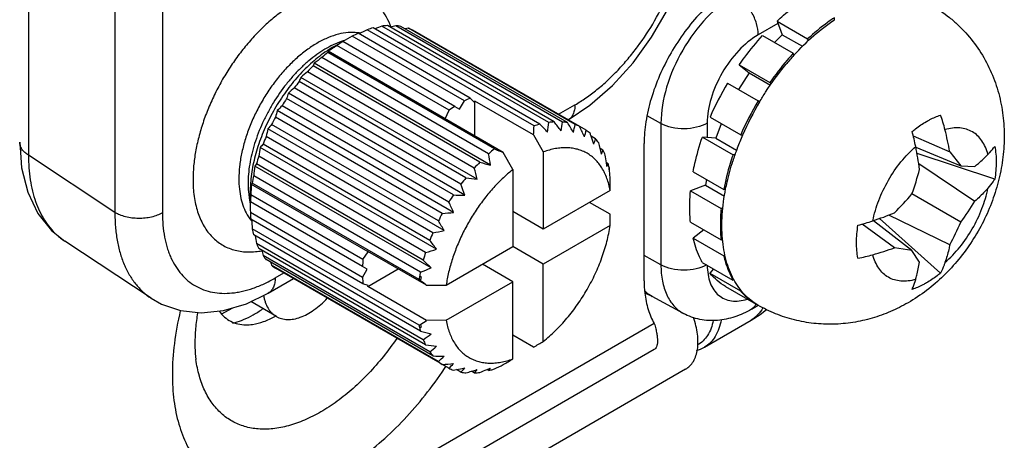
# Model space of a CAD drawing. Header units: inches. Extents: x 0 to 34, y 0 to 22.
# Tile 39 of 106: x 4.732 to 5.403, y 15.79 to 16.076. Entities that reach past the tile are written whole.
import ezdxf

# ---------------------------------------------------------------- set-up
doc = ezdxf.new("R2010")
doc.units = ezdxf.units.IN
doc.header["$LTSCALE"] = 1.87
doc.header["$MEASUREMENT"] = 0
doc.layers.get('0').update_dxf_attribs({"linetype": 'CONTINUOUS'})
for name, color, linetype in [('02___PRT_ALL_AXES', 7, 'CONTINUOUS'), ('DEPRESSIONS', 7, 'CONTINUOUS'), ('SD_DOOR', 7, 'CONTINUOUS')]:
    doc.layers.add(name, color=color, linetype=linetype)

msp = doc.modelspace()

# ---------------------------------------------------------------- linework, layer by layer
at = {"color": 7, "linetype": 'CONTINUOUS'}
for p, q in [((5.24902, 16.07372), (5.23561, 16.06598)), ((5.2484, 16.07529), (5.26928, 16.06323)), ((5.2484, 16.07529), (5.25202, 16.06607)), ((5.28751, 16.07625), (5.2875, 16.0776)), ((5.23861, 16.06545), (5.25949, 16.0534)), ((5.25202, 16.06607), (5.24673, 16.06076)), ((5.25202, 16.06607), (5.26573, 16.05816)), ((5.26928, 16.06323), (5.26975, 16.06204)), ((5.25998, 16.05215), (5.25949, 16.0534)), ((5.25985, 16.05202), (5.25993, 16.0521)), ((5.22935, 16.04012), (5.22204, 16.02878)), ((5.22261, 16.04544), (5.24349, 16.03338)), ((5.22261, 16.04544), (5.22935, 16.04012)), ((5.22935, 16.04012), (5.24386, 16.03175)), ((5.21464, 16.03306), (5.23551, 16.021)), ((5.24349, 16.03338), (5.24445, 16.03263)), ((5.2365, 16.02022), (5.23551, 16.021)), ((5.1693, 16.0056), (5.15987, 16.01087)), ((5.20084, 16.00576), (5.20084, 15.99604)), ((5.20277, 16.00978), (5.22365, 15.99773)), ((5.1693, 16.0056), (5.1693, 15.90917)), ((5.21041, 16.00537), (5.20661, 15.99554)), ((5.20661, 15.99554), (5.19756, 15.99633)), ((5.19756, 15.99633), (5.21844, 15.98427)), ((5.20661, 15.99554), (5.22083, 15.98734)), ((5.22365, 15.99773), (5.22495, 15.99761)), ((5.34127, 15.99721), (5.36619, 15.98621)), ((5.34301, 15.98946), (5.37368, 15.97679)), ((5.36619, 15.98621), (5.37368, 15.97679)), ((5.21969, 15.98416), (5.21844, 15.98427)), ((5.3968, 15.96763), (5.34384, 15.98509)), ((5.19124, 15.97258), (5.21212, 15.96052)), ((5.34499, 15.97835), (5.38331, 15.95255)), ((5.37368, 15.97679), (5.38331, 15.97633)), ((5.20025, 15.96737), (5.19971, 15.9635)), ((5.19971, 15.9635), (5.18943, 15.95966)), ((5.18943, 15.95966), (5.21031, 15.9476)), ((5.19971, 15.9635), (5.21254, 15.95609)), ((5.21212, 15.96052), (5.2134, 15.961)), ((5.37368, 15.93834), (5.34038, 15.95756)), ((5.21149, 15.94804), (5.21031, 15.9476)), ((5.34038, 15.91911), (5.31408, 15.93933)), ((5.35987, 15.90367), (5.31827, 15.94081)), ((5.36619, 15.92289), (5.32469, 15.94318)), ((5.18941, 15.93826), (5.21029, 15.92621)), ((5.19844, 15.93305), (5.19121, 15.92742)), ((5.32847, 15.92089), (5.30649, 15.93697)), ((5.19121, 15.92742), (5.21209, 15.91537)), ((5.21029, 15.92621), (5.21125, 15.92695)), ((5.34038, 15.91911), (5.32847, 15.92089)), ((5.34559, 15.911), (5.34038, 15.91911)), ((5.1693, 15.90917), (5.15785, 15.91556)), ((5.2129, 15.916), (5.21209, 15.91537)), ((5.1975, 15.91094), (5.21838, 15.89888)), ((5.20515, 15.90652), (5.20269, 15.90347)), ((5.20269, 15.90347), (5.22357, 15.89142)), ((5.21838, 15.89888), (5.21883, 15.89944)), ((5.22385, 15.89177), (5.22357, 15.89142)), ((5.15877, 15.8899), (5.15883, 15.88988)), ((5.15883, 15.88988), (5.16361, 15.88764)), ((5.18459, 15.87612), (5.16335, 15.88778)), ((5.16351, 15.8877), (5.16335, 15.88778)), ((4.86999, 15.87577), (4.87697, 15.8798)), ((4.90715, 15.87407), (4.88969, 15.88415)), ((5.23095, 15.87896), (5.23564, 15.88167)), ((5.2354, 15.88179), (5.23531, 15.88185)), ((5.19893, 15.85316), (5.2307, 15.8715)), ((5.18614, 15.83816), (3.68531, 14.97159))]:
    msp.add_line(p, q, dxfattribs=at)
at = {"color": 3, "linetype": 'CONTINUOUS'}
msp.add_line((5.16464, 15.85149), (3.60497, 14.95095), dxfattribs=at)
at = {"color": 7, "linetype": 'CONTINUOUS'}
for points in [[(5.2307, 15.8715), (5.23696, 15.8755), (5.24114, 15.87877)], [(5.19344, 15.85098), (5.1963, 15.85187), (5.19893, 15.85316)]]:
    msp.add_lwpolyline(points, dxfattribs=at)
for centre, radius, start, end in [((5.39689, 15.92766), 0.18505, 137.77656, 140.38168), ((5.38806, 15.92995), 0.20176, 149.2667, 156.69053), ((5.41015, 15.91728), 0.20311, 149.29138, 156.66584), ((5.41008, 15.91723), 0.20185, 149.31894, 156.53232), ((5.2518, 15.97302), 0.11465, 14.31134, 19.50998), ((5.1985, 15.96106), 0.14728, 11.2681, 15.38244), ((5.14739, 15.94657), 0.22236, 10.2682, 14.26499), ((5.40161, 15.92092), 0.19261, 156.53529, 159.4052), ((5.39309, 15.92407), 0.18353, 159.60156, 162.26287), ((5.39809, 15.92226), 0.18885, 159.41024, 159.61727), ((5.06397, 15.93415), 0.28447, 8.11723, 11.28959), ((5.09986, 16.04159), 0.25478, 340.74236, 344.68992), ((5.14644, 16.12468), 0.25601, 315.31969, 319.24834), ((5.20945, 16.05996), 0.20436, 323.47652, 328.29029), ((5.26575, 16.08085), 0.14954, 284.64977, 288.70179), ((5.22081, 16.21305), 0.28917, 288.73741, 291.85832), ((5.18514, 16.02028), 0.20557, 331.72406, 336.5093), ((5.25443, 16.12697), 0.21898, 285.70558, 289.76416), ((5.28309, 16.02483), 0.1129, 280.45093, 285.73032), ((5.26599, 15.92459), 0.05348, 208.0825, 208.39331), ((5.17516, 15.90921), 0.02447, 227.38218, 241.15338), ((5.02536, 15.62429), 0.29743, 62.35778, 63.35369), ((5.25409, 15.9168), 0.03966, 235.15503, 235.4425), ((5.25399, 15.91665), 0.03949, 235.44068, 239.99315), ((5.22523, 15.88704), 0.01004, 329.81436, 332.30457), ((5.22495, 15.88718), 0.01036, 332.29527, 332.92637), ((5.25392, 15.91654), 0.03935, 239.99678, 240.69641)]:
    msp.add_arc(centre, radius, start, end, dxfattribs=at)
for points, knots in [([(5.21998, 16.09337), (5.21278, 16.08922), (5.19917, 16.07776), (5.18328, 16.05605), (5.17242, 16.03143), (5.1693, 16.01391), (5.1693, 16.0056)], [0, 0, 0, 0, 0.237223, 0.500006, 0.762786, 1, 1, 1, 1]), ([(5.23561, 16.06598), (5.23561, 16.06855), (5.23465, 16.07399), (5.23131, 16.08165), (5.22641, 16.08843), (5.2222, 16.09204), (5.21998, 16.09337)], [0, 0, 0, 0, 0.236698, 0.498902, 0.761703, 1, 1, 1, 1]), ([(5.2484, 16.07529), (5.24987, 16.07664), (5.25565, 16.08179), (5.26183, 16.0865), (5.26662, 16.08965)], [0, 0, 0, 0, 0.258148, 1, 1, 1, 1]), ([(5.35342, 16.08642), (5.35782, 16.08388), (5.36413, 16.07954), (5.37178, 16.07284), (5.37888, 16.06557), (5.38665, 16.05549), (5.3928, 16.04435), (5.39668, 16.03499), (5.39985, 16.02537), (5.40251, 16.01297), (5.40362, 15.99779), (5.40273, 15.98258), (5.39997, 15.96754), (5.39545, 15.95287), (5.38929, 15.93874), (5.38162, 15.92536), (5.37254, 15.9129), (5.36216, 15.90158), (5.35059, 15.89159), (5.34213, 15.88593), (5.33774, 15.8834)], [0, 0, 0, 0, 0.062404, 0.093621, 0.124828, 0.187156, 0.249409, 0.280527, 0.311625, 0.373734, 0.435845, 0.498065, 0.560521, 0.623287, 0.686324, 0.749472, 0.812519, 0.875302, 0.937772, 1, 1, 1, 1]), ([(5.25998, 16.05216), (5.26421, 16.05681), (5.27292, 16.06543), (5.28259, 16.07297), (5.28751, 16.07628)], [0, 0, 0, 0, 0.515032, 1, 1, 1, 1]), ([(5.2875, 16.0776), (5.28594, 16.07657), (5.27957, 16.07217), (5.27359, 16.06722), (5.26928, 16.06323)], [0, 0, 0, 0, 0.241612, 1, 1, 1, 1]), ([(5.23561, 16.06598), (5.23067, 16.06313), (5.22133, 16.05527), (5.21043, 16.04037), (5.20298, 16.02348), (5.20084, 16.01146), (5.20084, 16.00576)], [0, 0, 0, 0, 0.237222, 0.500006, 0.762787, 1, 1, 1, 1]), ([(5.22261, 16.04544), (5.22385, 16.04722), (5.22884, 16.05415), (5.23429, 16.06075), (5.23861, 16.06545)], [0, 0, 0, 0, 0.253348, 1, 1, 1, 1]), ([(5.25949, 16.0534), (5.25807, 16.05185), (5.2524, 16.04545), (5.24717, 16.03867), (5.24349, 16.03338)], [0, 0, 0, 0, 0.246207, 1, 1, 1, 1]), ([(5.23648, 16.02023), (5.23782, 16.02248), (5.24327, 16.0313), (5.2494, 16.0397), (5.25434, 16.04566)], [0, 0, 0, 0, 0.252268, 1, 1, 1, 1]), ([(5.20084, 16.00576), (5.19861, 16.00447), (5.19343, 16.00258), (5.18512, 16.00165), (5.1768, 16.0025), (5.17157, 16.00434), (5.1693, 16.0056)], [0, 0, 0, 0, 0.236704, 0.498908, 0.761706, 1, 1, 1, 1]), ([(5.3405, 16.00013), (5.34129, 16.00077), (5.34438, 16.00321), (5.34766, 16.00541), (5.35019, 16.00687)], [0, 0, 0, 0, 0.258493, 1, 1, 1, 1]), ([(5.35019, 16.00687), (5.35099, 16.00733), (5.3541, 16.00904), (5.35738, 16.01047), (5.35987, 16.01131)], [0, 0, 0, 0, 0.260565, 1, 1, 1, 1]), ([(5.39213, 15.98449), (5.3917, 15.98618), (5.39063, 15.98941), (5.38827, 15.99375), (5.38525, 15.99732), (5.38162, 16.00003), (5.37745, 16.00182), (5.37284, 16.00266), (5.3679, 16.00253), (5.36458, 16.00184), (5.36289, 16.00136)], [0, 0, 0, 0, 0.136954, 0.264203, 0.384095, 0.49999, 0.615887, 0.735784, 0.863039, 1, 1, 1, 1]), ([(5.19124, 15.97258), (5.19161, 15.97454), (5.19327, 15.98257), (5.19555, 15.99047), (5.19756, 15.99633)], [0, 0, 0, 0, 0.24377, 1, 1, 1, 1]), ([(5.3137, 15.9392), (5.31463, 15.94394), (5.31747, 15.95349), (5.32397, 15.96703), (5.33245, 15.97944), (5.3393, 15.98667), (5.34294, 15.98984)], [0, 0, 0, 0, 0.244012, 0.499996, 0.755981, 1, 1, 1, 1]), ([(5.39213, 15.98449), (5.39257, 15.98493), (5.39422, 15.98668), (5.39576, 15.98854), (5.3968, 15.98999)], [0, 0, 0, 0, 0.25855, 1, 1, 1, 1]), ([(5.3968, 15.98999), (5.3975, 15.98651), (5.39812, 15.979), (5.39743, 15.97151), (5.3968, 15.96763)], [0, 0, 0, 0, 0.474505, 1, 1, 1, 1]), ([(5.21844, 15.98427), (5.21776, 15.98229), (5.21523, 15.97449), (5.21324, 15.96652), (5.21212, 15.96052)], [0, 0, 0, 0, 0.255861, 1, 1, 1, 1]), ([(5.21339, 15.961), (5.2137, 15.96257), (5.21504, 15.96897), (5.21678, 15.97528), (5.21828, 15.97998)], [0, 0, 0, 0, 0.244947, 1, 1, 1, 1]), ([(5.38331, 15.97633), (5.38409, 15.97699), (5.38713, 15.9796), (5.39004, 15.98236), (5.39213, 15.98449)], [0, 0, 0, 0, 0.255897, 1, 1, 1, 1]), ([(5.3968, 15.96763), (5.39646, 15.9671), (5.39503, 15.96494), (5.39343, 15.9629), (5.39213, 15.96145)], [0, 0, 0, 0, 0.245322, 1, 1, 1, 1]), ([(5.18941, 15.93826), (5.18924, 15.93996), (5.18872, 15.94708), (5.18893, 15.95425), (5.18943, 15.95966)], [0, 0, 0, 0, 0.239616, 1, 1, 1, 1]), ([(5.21123, 15.92694), (5.21075, 15.93239), (5.21073, 15.94385), (5.21226, 15.95518), (5.21339, 15.961)], [0, 0, 0, 0, 0.480349, 1, 1, 1, 1]), ([(5.36289, 15.91081), (5.36654, 15.91398), (5.37339, 15.92121), (5.38186, 15.93361), (5.38837, 15.94716), (5.3912, 15.9567), (5.39213, 15.96145)], [0, 0, 0, 0, 0.244019, 0.500004, 0.755988, 1, 1, 1, 1]), ([(5.39213, 15.96145), (5.39145, 15.96068), (5.38863, 15.95759), (5.38564, 15.95466), (5.38331, 15.95255)], [0, 0, 0, 0, 0.246218, 1, 1, 1, 1]), ([(5.21031, 15.9476), (5.21014, 15.94575), (5.20964, 15.93863), (5.20976, 15.93146), (5.21029, 15.92621)], [0, 0, 0, 0, 0.260385, 1, 1, 1, 1]), ([(5.30357, 15.91381), (5.30287, 15.91729), (5.30225, 15.9248), (5.30294, 15.93229), (5.30357, 15.93617)], [0, 0, 0, 0, 0.474506, 1, 1, 1, 1]), ([(5.1975, 15.91094), (5.19681, 15.91216), (5.19411, 15.91741), (5.19224, 15.92306), (5.19121, 15.92742)], [0, 0, 0, 0, 0.238795, 1, 1, 1, 1]), ([(5.21881, 15.89942), (5.21667, 15.90343), (5.21323, 15.91245), (5.21166, 15.92194), (5.21123, 15.92694)], [0, 0, 0, 0, 0.475314, 1, 1, 1, 1]), ([(5.36619, 15.92289), (5.36596, 15.92186), (5.36503, 15.91779), (5.36388, 15.91376), (5.36289, 15.91081)], [0, 0, 0, 0, 0.253926, 1, 1, 1, 1]), ([(5.21209, 15.91537), (5.21244, 15.91386), (5.21397, 15.90817), (5.21624, 15.90267), (5.21838, 15.89888)], [0, 0, 0, 0, 0.262214, 1, 1, 1, 1]), ([(5.34294, 15.89929), (5.34125, 15.89881), (5.33793, 15.89812), (5.33299, 15.89799), (5.32839, 15.89882), (5.32422, 15.90062), (5.32058, 15.90333), (5.31756, 15.9069), (5.3152, 15.91124), (5.31413, 15.91447), (5.3137, 15.91616)], [0, 0, 0, 0, 0.136961, 0.264216, 0.384113, 0.50001, 0.615905, 0.735797, 0.863046, 1, 1, 1, 1]), ([(5.1693, 15.90917), (5.1693, 15.90549), (5.16987, 15.89848), (5.17275, 15.88888), (5.17761, 15.88113), (5.18216, 15.87745), (5.18459, 15.87612)], [0, 0, 0, 0, 0.2902, 0.549328, 0.782173, 1, 1, 1, 1]), ([(5.20056, 15.90917), (5.19832, 15.90792), (5.19316, 15.9061), (5.18493, 15.90522), (5.1767, 15.9061), (5.17154, 15.90792), (5.1693, 15.90917)], [0, 0, 0, 0, 0.23779, 0.500014, 0.762232, 1, 1, 1, 1]), ([(5.20084, 15.90898), (5.20086, 15.90684), (5.20118, 15.90274), (5.20264, 15.89703), (5.20507, 15.89219), (5.20841, 15.88838), (5.21259, 15.88577), (5.21744, 15.88446), (5.22276, 15.88448), (5.22633, 15.8853), (5.22815, 15.88589)], [0, 0, 0, 0, 0.149148, 0.284768, 0.408179, 0.522661, 0.633388, 0.746472, 0.867422, 1, 1, 1, 1]), ([(5.34294, 15.89929), (5.3432, 15.90023), (5.34423, 15.9041), (5.34506, 15.90802), (5.34559, 15.911)], [0, 0, 0, 0, 0.244183, 1, 1, 1, 1]), ([(5.36289, 15.91081), (5.36269, 15.91018), (5.36182, 15.90774), (5.36077, 15.90537), (5.35987, 15.90367)], [0, 0, 0, 0, 0.255055, 1, 1, 1, 1]), ([(5.21337, 15.89452), (5.21137, 15.89567), (5.20753, 15.89836), (5.20421, 15.90168), (5.20269, 15.90347)], [0, 0, 0, 0, 0.495064, 1, 1, 1, 1]), ([(5.23531, 15.88185), (5.23362, 15.88282), (5.23038, 15.88503), (5.22599, 15.88907), (5.22212, 15.8938), (5.21994, 15.89731), (5.21894, 15.89916)], [0, 0, 0, 0, 0.241694, 0.486849, 0.738688, 1, 1, 1, 1]), ([(5.3405, 15.89249), (5.34074, 15.89302), (5.34169, 15.89524), (5.34245, 15.89753), (5.34294, 15.89929)], [0, 0, 0, 0, 0.241729, 1, 1, 1, 1]), ([(5.35987, 15.90367), (5.35908, 15.90303), (5.35599, 15.90059), (5.35271, 15.89839), (5.35019, 15.89693)], [0, 0, 0, 0, 0.258493, 1, 1, 1, 1]), ([(5.35019, 15.89693), (5.34938, 15.89647), (5.34627, 15.89476), (5.34299, 15.89333), (5.3405, 15.89249)], [0, 0, 0, 0, 0.260566, 1, 1, 1, 1]), ([(4.89844, 15.8884), (4.89858, 15.88759), (4.8989, 15.88601), (4.89978, 15.88305), (4.90103, 15.88033), (4.90264, 15.87798), (4.90399, 15.87645), (4.90549, 15.87513), (4.90658, 15.87439), (4.90715, 15.87407)], [0, 0, 0, 0, 0.142599, 0.278996, 0.534503, 0.655221, 0.772283, 0.886797, 1, 1, 1, 1]), ([(4.90715, 15.87407), (4.9077, 15.87375), (4.90886, 15.87318), (4.9107, 15.87255), (4.91265, 15.87214), (4.91469, 15.87196), (4.91681, 15.87201), (4.91979, 15.87239), (4.92366, 15.87346), (4.92831, 15.87558), (4.93298, 15.87851), (4.93756, 15.88218), (4.94044, 15.88501), (4.94184, 15.88653)], [0, 0, 0, 0, 0.048445, 0.097425, 0.147449, 0.198968, 0.252368, 0.307953, 0.426391, 0.555324, 0.694624, 0.843361, 1, 1, 1, 1]), ([(5.22357, 15.89142), (5.22415, 15.89073), (5.22653, 15.8881), (5.22925, 15.88576), (5.23143, 15.88425)], [0, 0, 0, 0, 0.253973, 1, 1, 1, 1]), ([(5.23095, 15.87896), (5.22737, 15.87689), (5.2199, 15.87343), (5.2079, 15.87083), (5.19574, 15.87143), (5.18809, 15.8742), (5.18459, 15.87612)], [0, 0, 0, 0, 0.256022, 0.505503, 0.752727, 1, 1, 1, 1]), ([(5.23877, 15.87997), (5.2378, 15.8782), (5.23549, 15.87495), (5.23236, 15.87246), (5.2307, 15.8715)], [0, 0, 0, 0, 0.51288, 1, 1, 1, 1]), ([(5.23391, 15.88199), (5.23372, 15.88167), (5.23294, 15.88048), (5.23186, 15.87949), (5.23095, 15.87896)], [0, 0, 0, 0, 0.261199, 1, 1, 1, 1]), ([(5.33774, 15.8834), (5.33388, 15.88117), (5.3259, 15.87716), (5.31329, 15.87262), (5.3002, 15.86969), (5.28683, 15.86849), (5.2734, 15.86906), (5.26016, 15.87145), (5.24736, 15.87562), (5.23928, 15.87956), (5.2354, 15.88179)], [0, 0, 0, 0, 0.124724, 0.249423, 0.374212, 0.499142, 0.624215, 0.749407, 0.874682, 1, 1, 1, 1]), ([(5.18614, 15.83816), (5.1883, 15.8394), (5.19218, 15.84352), (5.19473, 15.85216), (5.19455, 15.86248), (5.19275, 15.86966), (5.19147, 15.87335)], [0, 0, 0, 0, 0.195798, 0.422801, 0.692807, 1, 1, 1, 1]), ([(5.21028, 15.87164), (5.20963, 15.86774), (5.20781, 15.8621), (5.20321, 15.85617), (5.20041, 15.85402), (5.19893, 15.85316)], [0, 0, 0, 0, 0.531501, 0.770182, 1, 1, 1, 1]), ([(5.20492, 15.87122), (5.20424, 15.8677), (5.20247, 15.86263), (5.19817, 15.85734), (5.19557, 15.85542), (5.19421, 15.85466)], [0, 0, 0, 0, 0.529602, 0.768758, 1, 1, 1, 1])]:
    msp.add_open_spline(points, degree=3, knots=knots, dxfattribs=at)
msp.add_open_spline([(5.25993, 16.0521), (5.25994, 16.05212), (5.25996, 16.05214), (5.25998, 16.05216)], degree=3, dxfattribs=at)
at = {"layer": '02___PRT_ALL_AXES', "color": 3, "linetype": 'CONTINUOUS'}
for p, q in [((5.15785, 15.89831), (5.15785, 15.992)), ((5.16475, 15.8693), (3.62645, 14.9811))]:
    msp.add_line(p, q, dxfattribs=at)
at = {"layer": '02___PRT_ALL_AXES', "color": 7, "linetype": 'CONTINUOUS'}
msp.add_line((5.21337, 15.89452), (5.23424, 15.88246), dxfattribs=at)
at = {"layer": '02___PRT_ALL_AXES', "color": 3, "linetype": 'CONTINUOUS'}
for points, knots in [([(5.22043, 16.10039), (5.21615, 16.09792), (5.20768, 16.09198), (5.19604, 16.08109), (5.18531, 16.06821), (5.1759, 16.05384), (5.16815, 16.0385), (5.16237, 16.02277), (5.15876, 16.00724), (5.15785, 15.99695), (5.15785, 15.992)], [0, 0, 0, 0, 0.114124, 0.237348, 0.366976, 0.500006, 0.633035, 0.76266, 0.885881, 1, 1, 1, 1]), ([(5.15785, 15.89831), (5.15785, 15.89554), (5.15818, 15.88895), (5.16009, 15.87903), (5.16298, 15.87227), (5.16475, 15.8693)], [0, 0, 0, 0, 0.275368, 0.656292, 1, 1, 1, 1]), ([(5.16475, 15.8693), (5.16511, 15.86811), (5.16573, 15.86583), (5.16643, 15.86258), (5.16684, 15.8597), (5.16696, 15.85723), (5.1668, 15.85517), (5.16638, 15.85353), (5.16567, 15.85227), (5.165, 15.85169), (5.16464, 15.85149)], [0, 0, 0, 0, 0.200013, 0.377258, 0.53219, 0.664038, 0.772696, 0.86109, 0.934273, 1, 1, 1, 1])]:
    msp.add_open_spline(points, degree=3, knots=knots, dxfattribs=at)
at = {"layer": 'DEPRESSIONS', "color": 3, "linetype": 'CONTINUOUS'}
for centre, radius, start, end in [((4.87712, 15.92558), 0.05911, 299.43769, 299.98752), ((4.79245, 15.99155), 0.27566, 326.27772, 326.6252)]:
    msp.add_arc(centre, radius, start, end, dxfattribs=at)
at = {"layer": 'DEPRESSIONS', "color": 7, "linetype": 'CONTINUOUS'}
for points, knots in [([(4.88478, 15.87194), (4.88702, 15.87286), (4.89151, 15.87507), (4.89573, 15.87776), (4.89783, 15.87925)], [0, 0, 0, 0, 0.483743, 1, 1, 1, 1]), ([(4.87725, 15.86954), (4.87787, 15.86968), (4.88043, 15.87032), (4.88293, 15.87118), (4.88478, 15.87194)], [0, 0, 0, 0, 0.241981, 1, 1, 1, 1])]:
    msp.add_open_spline(points, degree=3, knots=knots, dxfattribs=at)
at = {"layer": 'DEPRESSIONS', "color": 3, "linetype": 'CONTINUOUS'}
for points, knots in [([(4.84169, 15.87783), (4.83994, 15.87052), (4.83728, 15.85618), (4.83627, 15.84161), (4.83627, 15.83456)], [0, 0, 0, 0, 0.516132, 1, 1, 1, 1]), ([(4.85349, 15.87661), (4.85289, 15.87303), (4.85199, 15.86618), (4.85165, 15.85928), (4.85165, 15.85599)], [0, 0, 0, 0, 0.524776, 1, 1, 1, 1]), ([(4.86831, 15.87754), (4.86934, 15.87611), (4.87168, 15.87351), (4.87601, 15.87057), (4.88096, 15.86876), (4.88449, 15.86835), (4.88629, 15.86832)], [0, 0, 0, 0, 0.251811, 0.496228, 0.742608, 1, 1, 1, 1]), ([(4.88629, 15.86832), (4.88786, 15.86829), (4.89202, 15.86859), (4.8988, 15.87039), (4.9037, 15.87271), (4.90617, 15.8741)], [0, 0, 0, 0, 0.226188, 0.594026, 1, 1, 1, 1]), ([(4.98926, 15.85911), (4.98347, 15.85068), (4.97396, 15.83882), (4.95974, 15.82503), (4.94885, 15.81622), (4.93777, 15.80893), (4.92667, 15.80329), (4.91573, 15.79938), (4.90511, 15.7973), (4.89499, 15.79708), (4.88704, 15.7985), (4.88118, 15.80058), (4.8757, 15.80325), (4.8694, 15.80777), (4.86306, 15.81491), (4.85892, 15.82203), (4.85628, 15.82837), (4.854, 15.83539), (4.85288, 15.84093), (4.85236, 15.84472)], [0, 0, 0, 0, 0.16447, 0.243095, 0.318259, 0.389367, 0.456022, 0.518065, 0.575648, 0.629296, 0.679941, 0.704578, 0.728986, 0.777852, 0.828209, 0.881414, 0.909434, 0.938505, 1, 1, 1, 1]), ([(4.85165, 15.85599), (4.85165, 15.85498), (4.8517, 15.85121), (4.85199, 15.84744), (4.85236, 15.84472)], [0, 0, 0, 0, 0.270078, 1, 1, 1, 1]), ([(4.83627, 15.83456), (4.83627, 15.82862), (4.83694, 15.81716), (4.84019, 15.80092), (4.84564, 15.78656), (4.85205, 15.77626), (4.85815, 15.76938), (4.86312, 15.76493), (4.86853, 15.76117), (4.87435, 15.75809), (4.88054, 15.75571), (4.88936, 15.75348), (4.9013, 15.75258), (4.91632, 15.75447), (4.93194, 15.75921), (4.94787, 15.7667), (4.96383, 15.77677), (4.97951, 15.78924), (4.99463, 15.80387), (5.0089, 15.82036), (5.01759, 15.83231), (5.02173, 15.83852)], [0, 0, 0, 0, 0.065887, 0.126897, 0.183146, 0.235384, 0.260408, 0.284928, 0.309166, 0.333357, 0.357737, 0.382533, 0.434107, 0.489491, 0.549489, 0.614422, 0.684197, 0.758393, 0.836348, 0.917209, 1, 1, 1, 1])]:
    msp.add_open_spline(points, degree=3, knots=knots, dxfattribs=at)
at = {"layer": 'SD_DOOR', "color": 7, "linetype": 'CONTINUOUS'}
for p, q in [((4.79713, 16.50238), (4.79713, 15.94498)), ((4.82949, 16.50206), (4.82949, 15.94465)), ((4.73827, 16.09065), (4.73827, 15.98388)), ((5.03932, 16.02286), (4.96287, 16.067)), ((5.08281, 16.00386), (4.96915, 16.06948)), ((5.08674, 16.00504), (4.97309, 16.07066)), ((5.0928, 16.00626), (4.97914, 16.07189)), ((5.09654, 16.00663), (4.98288, 16.07226)), ((5.10221, 16.00657), (4.98855, 16.07219)), ((5.10566, 16.00612), (4.992, 16.07174)), ((5.1108, 16.00477), (4.99715, 16.0704)), ((5.11838, 16.00092), (5.00022, 16.06914)), ((4.95145, 16.06142), (4.94578, 16.05908)), ((4.9462, 16.05783), (4.95241, 16.06142)), ((4.95239, 16.06141), (4.95241, 16.0614)), ((5.02892, 16.01722), (4.95247, 16.06136)), ((5.03529, 16.0209), (4.95884, 16.06504)), ((4.94253, 16.05482), (4.94215, 16.05389)), ((5.05581, 15.98827), (4.94215, 16.05389)), ((5.02224, 16.0088), (4.94253, 16.05482)), ((5.02489, 16.01453), (4.94844, 16.05867)), ((4.93292, 16.0466), (4.93217, 16.04476)), ((5.05309, 15.97721), (4.93292, 16.0466)), ((5.05187, 15.9849), (4.93822, 16.05053)), ((5.04208, 15.97519), (4.92843, 16.04082)), ((5.04582, 15.97914), (4.93217, 16.04476)), ((5.03641, 15.96858), (4.92276, 16.03421)), ((5.04395, 15.96757), (4.92378, 16.03695)), ((5.03552, 15.95673), (4.91534, 16.02612)), ((5.03296, 15.96415), (4.91931, 16.02977)), ((5.02782, 15.95686), (4.91416, 16.02248)), ((5.0321, 16.01539), (5.03529, 16.0209)), ((5.03932, 16.02286), (5.04196, 16.02018)), ((5.04196, 16.02018), (5.04244, 16.02086)), ((5.08249, 15.99774), (5.04244, 16.02086)), ((5.04244, 15.99698), (5.04244, 16.02086)), ((5.028, 15.94497), (4.90782, 16.01436)), ((5.02474, 15.95205), (4.91108, 16.01767)), ((5.02224, 16.0088), (5.02489, 16.01453)), ((5.02892, 16.01722), (5.0321, 16.01539)), ((5.09951, 16.01182), (5.11066, 16.01826)), ((5.02024, 15.94425), (4.90658, 16.00988)), ((5.02176, 16.00892), (5.02224, 16.0088)), ((5.0618, 15.9858), (5.02176, 16.00892)), ((5.02157, 15.93258), (4.9014, 16.00196)), ((5.01761, 15.93918), (4.90395, 16.00481)), ((5.01387, 15.93108), (4.90021, 15.9967)), ((5.08249, 15.99774), (5.08911, 15.98615)), ((5.12475, 15.9951), (5.12172, 15.99685)), ((5.01641, 15.91985), (4.89623, 15.98924)), ((5.01176, 15.92587), (4.8981, 15.9915)), ((5.06843, 15.97421), (5.0618, 15.9858)), ((5.08911, 15.98615), (5.08911, 15.93357)), ((5.12975, 15.98746), (5.1278, 15.98859)), ((4.79713, 15.94498), (4.73827, 15.98388)), ((5.00887, 15.91766), (4.89521, 15.98328)), ((4.89366, 15.97807), (4.89245, 15.9765)), ((5.01262, 15.90712), (4.89245, 15.9765)), ((5.00732, 15.91245), (4.89366, 15.97807)), ((5.06843, 15.97421), (5.06843, 15.92163)), ((5.13327, 15.97818), (5.13213, 15.97884)), ((5.13252, 15.97634), (5.13327, 15.97818)), ((5.13392, 15.97557), (5.1339, 15.97495)), ((5.00535, 15.90433), (4.8917, 15.96995)), ((4.88807, 15.95913), (4.88888, 15.95304)), ((4.88936, 15.9594), (4.88936, 15.95223)), ((4.89075, 15.96486), (4.89014, 15.96407)), ((4.96985, 15.91804), (4.89014, 15.96407)), ((5.00441, 15.89924), (4.89075, 15.96486)), ((5.13465, 15.95986), (5.08911, 15.93357)), ((4.96589, 15.90805), (4.88944, 15.95219)), ((4.96621, 15.91289), (4.88976, 15.95703)), ((5.08911, 15.93357), (5.06843, 15.94551)), ((5.13475, 15.94369), (5.1207, 15.95181)), ((4.96589, 15.9007), (4.88944, 15.94484)), ((4.96621, 15.89622), (4.88976, 15.94037)), ((5.00441, 15.86806), (4.89075, 15.93368)), ((5.13465, 15.93598), (5.08911, 15.90969)), ((4.82182, 15.88646), (4.76296, 15.92536)), ((5.00535, 15.86406), (4.8917, 15.92969)), ((5.00732, 15.85821), (4.89366, 15.92383)), ((5.00887, 15.85479), (4.89521, 15.92041)), ((5.02289, 15.89533), (5.06843, 15.92163)), ((5.08911, 15.90969), (5.06843, 15.92163)), ((5.01176, 15.84991), (4.8981, 15.91553)), ((5.01387, 15.84714), (4.90021, 15.91277)), ((4.96621, 15.91289), (4.96985, 15.91804)), ((5.00954, 15.89528), (4.9695, 15.9184)), ((4.96985, 15.91804), (4.9695, 15.9184)), ((5.01761, 15.84336), (4.90395, 15.90898)), ((5.02474, 15.83873), (4.90658, 15.90695)), ((4.96907, 15.90621), (4.96589, 15.90805)), ((4.96589, 15.9007), (4.96907, 15.90621)), ((4.9695, 15.89451), (4.99018, 15.90646)), ((5.06843, 15.89775), (5.04775, 15.90969)), ((5.08911, 15.85711), (5.08911, 15.90969)), ((4.90168, 15.88999), (4.91882, 15.89988)), ((4.90634, 15.90029), (4.91223, 15.90369)), ((5.00441, 15.89924), (5.00536, 15.8985)), ((5.00578, 15.90097), (5.0047, 15.90096)), ((4.96985, 15.89527), (4.96621, 15.89622)), ((4.9695, 15.89451), (4.96985, 15.89527)), ((5.00954, 15.87139), (4.9695, 15.89451)), ((5.00954, 15.89528), (5.02289, 15.89533)), ((5.02289, 15.87145), (5.06843, 15.89775)), ((5.06843, 15.84516), (5.06843, 15.89775)), ((5.0047, 15.86667), (5.00578, 15.86668)), ((5.02289, 15.87145), (5.00954, 15.87139)), ((5.08249, 15.85317), (5.06843, 15.86128)), ((5.05187, 15.83721), (5.05309, 15.83877)), ((5.03296, 15.83612), (5.02993, 15.83787)), ((5.04208, 15.83561), (5.04013, 15.83674)), ((5.05187, 15.83721), (5.05074, 15.83786))]:
    msp.add_line(p, q, dxfattribs=at)
for points in [[(5.106, 16.00796), (5.12093, 16.01798), (5.13624, 16.03136), (5.15033, 16.04693), (5.16291, 16.06429), (5.17371, 16.08298), (5.18246, 16.10256), (5.18893, 16.12254), (5.19287, 16.14249), (5.1941, 16.16056)], [(4.73223, 15.99274), (4.73352, 15.97542), (4.73774, 15.95865), (4.74468, 15.94428), (4.75398, 15.93264), (4.763, 15.92534)], [(4.82177, 15.88649), (4.82882, 15.88249), (4.84179, 15.87802), (4.85602, 15.87649), (4.87111, 15.87804)], [(4.87111, 15.87804), (4.8868, 15.88275), (4.90169, 15.88999)]]:
    msp.add_lwpolyline(points, dxfattribs=at)
for centre, radius, start, end in [((4.93594, 16.05368), 0.05238, 19.74345, 21.45166), ((4.99534, 15.99513), 0.07886, 114.31392, 117.57318), ((4.95912, 16.03798), 0.02963, 82.55227, 83.65205), ((4.95923, 16.03878), 0.02883, 80.15363, 82.56074), ((5.14737, 15.68506), 0.42372, 114.87215, 115.74176), ((4.98854, 16.01206), 0.06061, 104.76654, 108.65058), ((5.14505, 15.62905), 0.47289, 110.53866, 111.17658), ((4.98558, 16.026), 0.04633, 93.33701, 97.98322), ((5.13054, 15.57024), 0.52165, 105.79507, 106.21968), ((4.98554, 16.03558), 0.03674, 79.86856, 85.29608), ((5.10514, 15.49354), 0.58688, 100.60336, 100.81379), ((4.98662, 16.04026), 0.03192, 64.78154, 70.75013), ((5.0058, 15.97719), 0.09965, 122.35842, 125.14814), ((4.96806, 16.01365), 0.05057, 108.07185, 109.17708), ((4.96768, 16.01485), 0.04931, 107.21483, 108.0729), ((5.13967, 15.73667), 0.37487, 118.84194, 119.96977), ((5.01864, 15.96041), 0.12079, 129.28961, 131.74463), ((4.98864, 15.98486), 0.08442, 123.3112, 123.87884), ((4.98571, 15.98942), 0.079, 120.01161, 123.35317), ((5.1155, 15.79589), 0.31138, 123.10432, 123.7435), ((5.12508, 15.78122), 0.3289, 122.89095, 123.10624), ((5.13443, 15.76674), 0.34614, 122.50145, 122.8885), ((5.10227, 15.82356), 0.28005, 125.86056, 127.21047), ((5.07297, 15.86214), 0.22982, 128.97257, 130.47956), ((5.03172, 15.94671), 0.13973, 135.43665, 137.66558), ((5.04251, 15.93745), 0.15396, 141.06362, 143.15409), ((4.97, 16.0182), 0.04988, 157.91953, 161.28624), ((4.99607, 15.99776), 0.08556, 160.64574, 163.2062), ((5.03917, 15.89594), 0.17966, 131.84615, 133.5658), ((5.04864, 15.93308), 0.16149, 146.38541, 148.41148), ((5.07179, 15.95099), 0.07886, 114.31392, 117.57318), ((5.03036, 15.97798), 0.12782, 163.46632, 165.55019), ((5.00333, 15.92373), 0.13166, 134.47878, 136.50163), ((5.08225, 15.93305), 0.09965, 122.35842, 125.14814), ((5.04839, 15.93316), 0.16123, 151.5869, 153.61623), ((4.82251, 16.03391), 0.27169, 352.76758, 354.15906), ((5.09916, 15.96114), 0.04557, 93.29792, 98.02231), ((4.38559, 15.4528), 0.90121, 37.43487, 37.91845), ((4.88189, 16.04127), 0.22303, 349.49615, 351.04912), ((5.09925, 15.97041), 0.03628, 79.83446, 85.33018), ((4.48761, 15.63097), 0.72299, 30.647, 31.25754), ((5.07091, 15.96098), 0.17439, 166.40672, 168.17848), ((4.96823, 15.94451), 0.08813, 136.82959, 139.31511), ((4.75971, 16.01786), 0.3234, 356.43312, 357.51764), ((5.10189, 15.94745), 0.05955, 104.73209, 108.68504), ((4.18234, 15.10043), 1.27916, 44.66951, 45.00627), ((4.94011, 16.0405), 0.17439, 346.40672, 348.17848), ((5.10034, 15.97478), 0.03177, 64.76744, 70.76423), ((4.55104, 15.7401), 0.62144, 24.36206, 25.08042), ((4.99461, 16.03281), 0.12782, 343.46632, 345.55019), ((5.10018, 15.9747), 0.03192, 49.25605, 55.22483), ((5.04108, 15.93644), 0.15322, 156.84098, 158.94156), ((4.5674, 15.80396), 0.58693, 19.18649, 19.39679), ((4.61404, 15.82017), 0.53755, 18.58231, 19.18911), ((5.04283, 16.01982), 0.08556, 340.64574, 343.2062), ((5.09667, 15.97142), 0.03673, 34.70915, 40.13711), ((4.62113, 15.86432), 0.52168, 13.78031, 14.20478), ((5.11553, 15.94858), 0.22303, 169.49615, 171.04912), ((4.93674, 15.95763), 0.05138, 138.76146, 142.02902), ((5.13143, 15.89579), 0.11946, 129.27594, 131.75831), ((6.00764, 18.29591), 2.49624, 247.58544, 247.73424), ((4.66858, 15.87595), 0.47283, 13.29792, 13.781), ((5.08251, 16.00346), 0.04988, 337.91953, 341.28624), ((5.08835, 15.96666), 0.04633, 22.02075, 26.66746), ((5.02728, 15.9412), 0.13861, 162.32579, 164.57267), ((5.14457, 15.88185), 0.13862, 135.42773, 137.6745), ((5.37691, 17.21434), 1.27881, 254.995, 255.33187), ((4.61193, 15.91143), 0.44603, 8.48076, 9.48094), ((4.66481, 15.9063), 0.47292, 8.82315, 9.46093), ((5.16198, 15.9423), 0.27169, 172.76758, 174.15906), ((4.56902, 15.85528), 0.48802, 13.30159, 14.22339), ((4.71238, 15.91375), 0.42477, 8.47428, 8.81443), ((5.0759, 15.96252), 0.05947, 12.67372, 15.26634), ((5.07428, 15.96141), 0.06114, 12.03098, 12.79132), ((5.07789, 15.96299), 0.05742, 12.05438, 12.65782), ((5.07041, 15.96135), 0.06508, 11.37741, 12.0925), ((5.07267, 15.96107), 0.06279, 10.91253, 12.0273), ((4.68952, 15.9343), 0.44648, 4.96706, 5.12499), ((4.72272, 15.93715), 0.41315, 4.22307, 4.97241), ((5.00863, 15.94561), 0.11944, 168.24232, 170.72486), ((5.15559, 15.87228), 0.15322, 141.0586, 143.15911), ((5.16053, 16.86105), 0.90106, 262.08259, 262.56625), ((2.49872, 15.99808), 2.6362, 359.16932, 359.3369), ((4.95482, 15.96441), 0.06696, 179.97651, 184.52331), ((4.96972, 15.95933), 0.08036, 176.67533, 179.95514), ((4.9741, 15.9591), 0.08474, 176.12313, 176.68823), ((5.23201, 15.94208), 0.34258, 177.10716, 177.49953), ((5.21834, 15.94277), 0.3289, 176.89265, 177.1067), ((5.19617, 15.94401), 0.30669, 176.25061, 176.89949), ((4.52703, 15.78582), 0.53645, 18.57808, 19.41622), ((4.93872, 15.96257), 0.05074, 190.82301, 191.98722), ((4.93733, 15.96228), 0.04932, 191.9904, 192.7739), ((5.25274, 15.95229), 0.36338, 180.00933, 181.17506), ((4.98761, 15.94818), 0.09825, 174.83335, 177.66259), ((5.16208, 15.8676), 0.16123, 146.38379, 148.4131), ((4.48088, 15.69737), 0.60053, 24.34956, 25.09293), ((5.04367, 16.67959), 0.72291, 268.74322, 269.35382), ((4.91466, 15.95929), 0.03165, 210.18077, 216.2787), ((4.91301, 15.95813), 0.02963, 216.35459, 217.4548), ((4.96694, 15.94809), 0.07757, 182.40179, 185.71513), ((4.9125, 15.95773), 0.02898, 217.45297, 219.83526), ((5.30179, 15.97065), 0.4127, 184.24611, 185.13884), ((5.16227, 15.86742), 0.16148, 151.58852, 153.61461), ((4.42087, 15.57681), 0.69815, 30.63614, 31.2684), ((4.96695, 16.56335), 0.62139, 274.92003, 275.63845), ((2.49872, 15.9742), 2.6362, 359.16932, 359.3369), ((4.94913, 15.94537), 0.05954, 191.31774, 195.27114), ((4.91186, 16.47629), 0.55467, 280.59772, 281.40832), ((4.78763, 15.96262), 0.04468, 227.24987, 236.49185), ((5.35029, 15.99998), 0.46294, 188.81627, 189.46781), ((5.15542, 15.87054), 0.15395, 156.846, 158.93653), ((4.3258, 15.39135), 0.86963, 37.42609, 37.92723), ((4.93591, 15.94089), 0.04556, 201.98166, 206.70655), ((4.88792, 15.96985), 0.05186, 278.18794, 280.22558), ((4.88765, 15.97139), 0.05343, 280.21387, 280.42816), ((5.40383, 16.04355), 0.52168, 193.78031, 194.20478), ((4.87164, 16.40288), 0.50425, 285.79133, 286.68345), ((4.92794, 15.93617), 0.03628, 214.67506, 220.17121), ((5.06406, 15.90404), 0.09825, 174.83335, 177.66259), ((5.142, 15.87526), 0.13972, 162.33471, 164.56375), ((4.1352, 15.03995), 1.23363, 44.66329, 45.01249), ((5.45757, 16.10391), 0.58693, 199.18649, 199.39679), ((4.9247, 15.93305), 0.03177, 229.24196, 235.23892), ((4.84379, 16.33564), 0.46058, 290.53447, 291.50306), ((5.04339, 15.90395), 0.07757, 182.40179, 185.71513), ((5.11107, 15.88186), 0.10807, 169.81991, 170.7488), ((5.1238, 15.8797), 0.12098, 168.25696, 169.8782), ((5.11979, 15.88045), 0.11584, 169.79639, 171.03612), ((3.56821, 14.03282), 2.35503, 52.26411, 52.39248), ((4.81628, 16.16338), 0.35015, 302.4984, 302.68411), ((5.06385, 15.88001), 0.06063, 191.36648, 192.70641), ((5.06247, 15.87965), 0.05921, 192.66157, 195.26531), ((4.8301, 16.14191), 0.32462, 302.67794, 303.55807), ((5.06597, 15.88034), 0.06172, 190.90186, 192.78922), ((5.32478, 17.05526), 1.23329, 254.98879, 255.33808), ((4.84326, 16.08517), 0.28005, 305.86056, 307.21047), ((5.05027, 15.87558), 0.04633, 202.02075, 206.66746), ((5.12877, 16.71597), 0.86949, 262.07381, 262.57503), ((4.86721, 16.02858), 0.22982, 308.97257, 310.47956), ((3.73844, 18.12041), 2.63569, 300.65997, 300.82756), ((5.04195, 15.87082), 0.03673, 214.70915, 220.13711), ((5.02931, 16.54504), 0.69807, 268.73235, 269.36469), ((4.89775, 15.9772), 0.17966, 311.84615, 313.5658), ((3.71776, 18.10847), 2.63569, 300.65997, 300.82756), ((5.03844, 15.86754), 0.03192, 229.25605, 235.22483), ((4.96887, 16.43961), 0.60049, 274.90752, 275.65095), ((4.93249, 15.93267), 0.13166, 314.47878, 316.50163), ((5.03828, 15.86747), 0.03177, 244.76744, 250.76423), ((4.93164, 16.35298), 0.52441, 280.80359, 281.42547), ((4.96869, 15.89642), 0.08813, 316.82959, 319.31511), ((4.89725, 16.2339), 0.42475, 291.1853, 291.52536), ((5.0363, 15.89618), 0.061, 286.28894, 288.65241), ((4.88285, 16.21168), 0.41141, 294.85933, 295.78318), ((4.91982, 16.41433), 0.58688, 280.60336, 280.81379), ((5.03937, 15.87184), 0.03628, 259.83446, 265.33018), ((4.89442, 16.33762), 0.52165, 285.79507, 286.21968), ((4.90807, 16.29072), 0.4728, 286.21899, 286.70199), ((5.00345, 15.86948), 0.05138, 318.76146, 322.02902), ((5.03946, 15.8811), 0.04557, 273.29792, 278.02231), ((4.88347, 16.26948), 0.46291, 290.53178, 291.18346), ((5.03715, 15.89328), 0.05798, 284.71733, 286.2907)]:
    msp.add_arc(centre, radius, start, end, dxfattribs=at)
for points, knots in [([(5.11066, 16.01826), (5.11324, 16.01975), (5.11837, 16.02302), (5.12582, 16.02861), (5.13312, 16.03495), (5.14021, 16.04198), (5.14702, 16.04964), (5.15567, 16.06063), (5.16536, 16.07542), (5.17332, 16.09121), (5.17852, 16.1042), (5.18174, 16.11392), (5.18429, 16.12357), (5.18613, 16.13307), (5.18725, 16.14231), (5.18751, 16.1484), (5.18751, 16.15137)], [0, 0, 0, 0, 0.05585, 0.114198, 0.174808, 0.237383, 0.301585, 0.367036, 0.500006, 0.632975, 0.698425, 0.762625, 0.825199, 0.885807, 0.944153, 1, 1, 1, 1]), ([(4.93481, 16.09437), (4.93221, 16.09354), (4.92694, 16.09149), (4.9192, 16.08746), (4.91147, 16.08243), (4.90385, 16.07648), (4.89642, 16.06968), (4.88928, 16.0621), (4.88252, 16.05384), (4.87622, 16.04501), (4.87046, 16.03572), (4.86531, 16.02607), (4.86084, 16.0162), (4.8571, 16.00622), (4.85413, 15.99625), (4.85198, 15.98642), (4.85066, 15.97685), (4.85035, 15.97056), (4.85035, 15.96749)], [0, 0, 0, 0, 0.051035, 0.10529, 0.162651, 0.222884, 0.28565, 0.35053, 0.417046, 0.484672, 0.552857, 0.621031, 0.688629, 0.755099, 0.819912, 0.882596, 0.942758, 1, 1, 1, 1]), ([(4.98469, 16.07283), (4.98378, 16.07515), (4.98168, 16.07953), (4.97819, 16.08443), (4.975, 16.08777), (4.97245, 16.08997), (4.96971, 16.09188), (4.96679, 16.0935), (4.96371, 16.09482), (4.95937, 16.0962), (4.95353, 16.09713), (4.94616, 16.09698), (4.94118, 16.09609), (4.93866, 16.09547)], [0, 0, 0, 0, 0.131716, 0.256078, 0.316263, 0.375533, 0.434266, 0.492861, 0.55172, 0.611236, 0.733562, 0.862535, 1, 1, 1, 1]), ([(4.9624, 16.06743), (4.96032, 16.06766), (4.95596, 16.06769), (4.94928, 16.06652), (4.94238, 16.06418), (4.93537, 16.06071), (4.92836, 16.05618), (4.92146, 16.05067), (4.91481, 16.04427), (4.9085, 16.03708), (4.90264, 16.02924), (4.89735, 16.02087), (4.89269, 16.01212), (4.88877, 16.00314), (4.88563, 15.99409), (4.88334, 15.98511), (4.88194, 15.97636), (4.88161, 15.9706), (4.88161, 15.96781)], [0, 0, 0, 0, 0.044847, 0.092982, 0.144904, 0.20078, 0.260499, 0.323724, 0.389951, 0.458544, 0.528776, 0.599858, 0.670974, 0.741305, 0.810057, 0.876492, 0.94, 1, 1, 1, 1]), ([(4.94578, 16.05908), (4.9439, 16.05819), (4.94012, 16.05616), (4.93463, 16.05254), (4.9292, 16.04832), (4.9239, 16.04352), (4.91879, 16.03821), (4.91224, 16.03047), (4.90635, 16.02201), (4.90121, 16.01302), (4.89777, 16.00607), (4.8948, 15.999), (4.89231, 15.9919), (4.89035, 15.98482), (4.88893, 15.97786), (4.88807, 15.97108), (4.88786, 15.96662), (4.88786, 15.96444)], [0, 0, 0, 0, 0.053935, 0.110695, 0.170069, 0.231775, 0.29546, 0.360728, 0.494175, 0.561476, 0.628501, 0.694775, 0.759837, 0.823248, 0.884636, 0.94367, 1, 1, 1, 1]), ([(4.94158, 16.05495), (4.93813, 16.05263), (4.93136, 16.04734), (4.92202, 16.03801), (4.91341, 16.0273), (4.9058, 16.01553), (4.89941, 16.00305), (4.89523, 15.99227), (4.89267, 15.98362), (4.89072, 15.97527), (4.88983, 15.96897), (4.88955, 15.96483)], [0, 0, 0, 0, 0.116197, 0.239757, 0.368519, 0.499968, 0.631416, 0.760178, 0.822776, 0.883779, 1, 1, 1, 1]), ([(5.11066, 16.01826), (5.11066, 16.01768), (5.11062, 16.01655), (5.11033, 16.01442), (5.10975, 16.01245), (5.10886, 16.01074), (5.10807, 16.00965), (5.10714, 16.00872), (5.10645, 16.00822), (5.10608, 16.00801)], [0, 0, 0, 0, 0.148297, 0.289279, 0.548319, 0.667803, 0.781857, 0.891993, 1, 1, 1, 1]), ([(4.73827, 15.98388), (4.73736, 15.98445), (4.73571, 15.98566), (4.73375, 15.98783), (4.7327, 15.98986), (4.73229, 15.99151), (4.73223, 15.99233), (4.73223, 15.99274)], [0, 0, 0, 0, 0.287288, 0.545942, 0.779762, 0.890807, 1, 1, 1, 1]), ([(5.13465, 15.95986), (5.1344, 15.9613), (5.13379, 15.9641), (5.13255, 15.96811), (5.131, 15.97184), (5.12915, 15.97524), (5.12702, 15.97831), (5.1246, 15.98102), (5.12192, 15.98337), (5.11899, 15.98532), (5.11584, 15.98688), (5.11247, 15.98803), (5.10891, 15.98876), (5.10518, 15.98908), (5.10131, 15.98898), (5.09731, 15.98846), (5.09321, 15.98752), (5.09049, 15.98665), (5.08911, 15.98615)], [0, 0, 0, 0, 0.071022, 0.139087, 0.204293, 0.266894, 0.327269, 0.385877, 0.443252, 0.49999, 0.556728, 0.614104, 0.672715, 0.733091, 0.795696, 0.860905, 0.928974, 1, 1, 1, 1]), ([(4.73827, 15.98388), (4.73826, 15.98103), (4.73842, 15.97543), (4.7393, 15.96727), (4.7408, 15.95958), (4.74291, 15.95239), (4.74562, 15.94577), (4.74891, 15.93976), (4.75277, 15.9344), (4.75573, 15.93125), (4.75729, 15.92981)], [0, 0, 0, 0, 0.14537, 0.284461, 0.417248, 0.543908, 0.664808, 0.78054, 0.891923, 1, 1, 1, 1]), ([(5.06843, 15.97421), (5.06643, 15.97263), (5.06249, 15.96925), (5.0588, 15.9656), (5.05699, 15.96368)], [0, 0, 0, 0, 0.491197, 1, 1, 1, 1]), ([(4.85035, 15.96749), (4.85035, 15.96551), (4.85048, 15.96163), (4.85106, 15.95594), (4.85204, 15.95055), (4.85341, 15.94549), (4.85516, 15.94077), (4.85728, 15.93644), (4.85976, 15.9325), (4.86259, 15.929), (4.86576, 15.92595), (4.86924, 15.92337), (4.87301, 15.92128), (4.87705, 15.91968), (4.88134, 15.9186), (4.88584, 15.91803), (4.89053, 15.91798), (4.8937, 15.91828), (4.89531, 15.91851)], [0, 0, 0, 0, 0.077135, 0.151287, 0.222355, 0.290369, 0.355485, 0.417937, 0.478047, 0.536218, 0.592956, 0.648837, 0.704481, 0.760525, 0.81758, 0.876206, 0.936882, 1, 1, 1, 1]), ([(4.88161, 15.96781), (4.88161, 15.96549), (4.88183, 15.96098), (4.88288, 15.9545), (4.88465, 15.94862), (4.88634, 15.94503), (4.8873, 15.94338)], [0, 0, 0, 0, 0.274849, 0.532897, 0.7741, 1, 1, 1, 1]), ([(5.05699, 15.96368), (5.05478, 15.96135), (5.05051, 15.95646), (5.04462, 15.9486), (5.03926, 15.94024), (5.0345, 15.9315), (5.03041, 15.92252), (5.02707, 15.91343), (5.02451, 15.90438), (5.02333, 15.89832), (5.02289, 15.89533)], [0, 0, 0, 0, 0.124243, 0.251276, 0.37983, 0.508587, 0.636226, 0.761449, 0.883097, 1, 1, 1, 1]), ([(4.79713, 15.94498), (4.79711, 15.94172), (4.79733, 15.93537), (4.79848, 15.92615), (4.80044, 15.91755), (4.8032, 15.90965), (4.80672, 15.90251), (4.811, 15.89621), (4.81599, 15.8908), (4.81979, 15.88781), (4.82177, 15.88649)], [0, 0, 0, 0, 0.147759, 0.28818, 0.421299, 0.547433, 0.667219, 0.781642, 0.892028, 1, 1, 1, 1]), ([(4.82949, 15.94465), (4.82838, 15.94401), (4.82594, 15.94288), (4.82196, 15.94169), (4.81766, 15.94098), (4.81319, 15.94076), (4.80875, 15.94106), (4.80449, 15.94186), (4.80058, 15.94313), (4.7982, 15.94431), (4.79713, 15.94498)], [0, 0, 0, 0, 0.114566, 0.238412, 0.368688, 0.502228, 0.635456, 0.764824, 0.887241, 1, 1, 1, 1]), ([(4.82949, 15.94465), (4.82949, 15.94182), (4.82972, 15.9363), (4.83081, 15.92831), (4.83234, 15.92204), (4.83394, 15.91737), (4.83572, 15.91304), (4.83837, 15.90806), (4.84226, 15.90277), (4.84679, 15.89831), (4.85191, 15.89474), (4.85756, 15.89209), (4.86368, 15.8904), (4.87021, 15.88968), (4.87585, 15.88987), (4.88049, 15.89049), (4.88534, 15.89145), (4.89153, 15.89325), (4.899, 15.89631), (4.90389, 15.89887), (4.90634, 15.90029)], [0, 0, 0, 0, 0.074299, 0.144743, 0.211351, 0.243281, 0.274337, 0.334011, 0.390974, 0.445991, 0.499989, 0.553987, 0.609006, 0.665971, 0.725648, 0.756705, 0.788638, 0.85525, 0.925697, 1, 1, 1, 1]), ([(5.08911, 15.85711), (5.09054, 15.85823), (5.09336, 15.86059), (5.09886, 15.86572), (5.10544, 15.87283), (5.11265, 15.88223), (5.11911, 15.89237), (5.12466, 15.90304), (5.1292, 15.91398), (5.13207, 15.92323), (5.13375, 15.93056), (5.13439, 15.93419), (5.13465, 15.93598)], [0, 0, 0, 0, 0.058465, 0.118533, 0.242515, 0.370284, 0.500005, 0.629725, 0.757492, 0.881471, 0.941537, 1, 1, 1, 1]), ([(4.90634, 15.90029), (4.90634, 15.8997), (4.9063, 15.89856), (4.90601, 15.89642), (4.90542, 15.89443), (4.90451, 15.89271), (4.9037, 15.89162), (4.90276, 15.8907), (4.90205, 15.8902), (4.90169, 15.88999)], [0, 0, 0, 0, 0.148455, 0.289515, 0.548479, 0.667867, 0.781831, 0.891929, 1, 1, 1, 1]), ([(5.02289, 15.87145), (5.02315, 15.87002), (5.02375, 15.86722), (5.025, 15.8632), (5.02654, 15.85948), (5.02839, 15.85607), (5.03053, 15.85301), (5.03294, 15.85029), (5.03562, 15.84795), (5.03855, 15.84599), (5.04171, 15.84443), (5.04508, 15.84329), (5.04864, 15.84255), (5.05236, 15.84224), (5.05624, 15.84234), (5.06023, 15.84286), (5.06433, 15.84379), (5.06706, 15.84467), (5.06843, 15.84516)], [0, 0, 0, 0, 0.071022, 0.139087, 0.204293, 0.266894, 0.327268, 0.385877, 0.443251, 0.49999, 0.556728, 0.614104, 0.672714, 0.733091, 0.795696, 0.860905, 0.928974, 1, 1, 1, 1])]:
    msp.add_open_spline(points, degree=3, knots=knots, dxfattribs=at)

doc.saveas('drawing.dxf')
